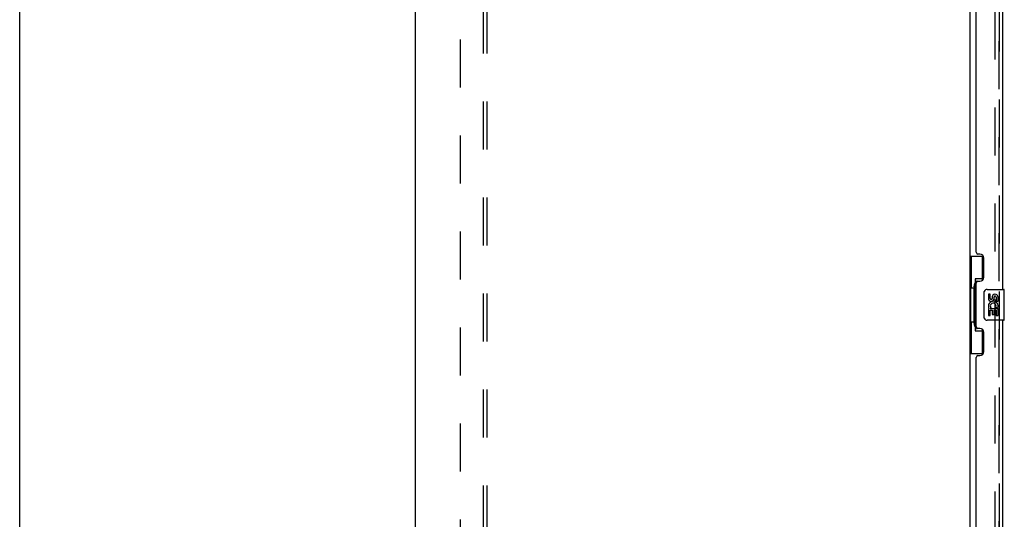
# Model space of a CAD drawing. Header units: inches. Extents: x 0 to 283, y 0 to 183.
# Tile 5 of 83: x 0 to 32, y 96 to 112. Entities that reach past the tile are written whole.
import ezdxf

# ---------------------------------------------------------------- set-up
doc = ezdxf.new("R2010")
doc.units = ezdxf.units.IN
doc.header["$LTSCALE"] = 15.583333
doc.header["$MEASUREMENT"] = 0
doc.linetypes.add('HIDDEN', pattern=[0.2, 0.1, -0.1])
doc.layers.get('0').update_dxf_attribs({"linetype": 'CONTINUOUS'})
for name, color, linetype in [('DEFAULT_2', 8, 'HIDDEN'), ('LEFTHAND_DOOR_ASSEMBLY', 7, 'CONTINUOUS'), ('RIGHTHAND_DOOR_ASSEMBLY', 7, 'CONTINUOUS'), ('SUBPANEL', 7, 'CONTINUOUS')]:
    doc.layers.add(name, color=color, linetype=linetype)

msp = doc.modelspace()

# ---------------------------------------------------------------- linework, layer by layer
at = {"color": 7, "linetype": 'Continuous'}
msp.add_line((0, 0), (0, 183.333), dxfattribs=at)
at = {"color": 3, "linetype": 'Continuous'}
for p, q in [((12.852, 59.86), (12.852, 127.652)), ((30.852, 124.308), (30.852, 63.204))]:
    msp.add_line(p, q, dxfattribs=at)
at = {"layer": 'DEFAULT_2', "color": 8, "linetype": 'HIDDEN'}
msp.add_line((31.665, 124.491), (31.665, 63.022), dxfattribs=at)
at = {"layer": 'LEFTHAND_DOOR_ASSEMBLY', "color": 8, "linetype": 'HIDDEN'}
msp.add_line((31.806, 62.753), (31.806, 124.76), dxfattribs=at)
at = {"layer": 'LEFTHAND_DOOR_ASSEMBLY', "color": 3, "linetype": 'Continuous'}
for p, q in [((31.91, 119.506), (31.91, 103.006)), ((31.056, 104.214), (31.056, 118.299)), ((31.176, 104.154), (31.116, 104.154)), ((31.306, 103.404), (31.306, 104.024)), ((31.116, 103.274), (31.176, 103.274)), ((31.056, 101.799), (31.056, 103.214)), ((31.91, 102.006), (31.91, 85.506)), ((31.176, 101.739), (31.116, 101.739)), ((31.306, 100.989), (31.306, 101.609)), ((31.056, 86.714), (31.056, 100.799)), ((31.116, 100.859), (31.176, 100.859))]:
    msp.add_line(p, q, dxfattribs=at)
at = {"layer": 'LEFTHAND_DOOR_ASSEMBLY', "color": 7, "linetype": 'Continuous'}
for p, q in [((30.852, 104.081), (31.293, 104.081)), ((30.891, 104.081), (30.891, 103.056)), ((31.256, 104.081), (31.256, 103.301)), ((31.029, 103.346), (31.029, 101.666)), ((31.256, 103.346), (31.029, 103.346)), ((30.87, 103.056), (30.87, 101.956)), ((30.87, 103.056), (30.992, 103.056)), ((30.992, 103.087), (30.992, 103.107)), ((30.992, 101.956), (30.992, 103.056)), ((31.415, 103.006), (31.955, 103.006)), ((31.97, 102.021), (31.97, 102.991)), ((31.315, 102.106), (31.315, 102.906)), ((31.453, 102.852), (31.453, 102.716)), ((31.516, 102.852), (31.453, 102.852)), ((31.516, 102.716), (31.516, 102.852)), ((31.581, 102.778), (31.581, 102.709)), ((31.642, 102.716), (31.642, 102.758)), ((31.704, 102.758), (31.704, 102.621)), ((31.767, 102.621), (31.767, 102.758)), ((31.453, 102.391), (31.453, 102.16)), ((31.471, 102.391), (31.453, 102.391)), ((31.506, 102.391), (31.533, 102.41)), ((31.506, 102.391), (31.767, 102.391)), ((31.516, 102.16), (31.516, 102.328)), ((31.516, 102.328), (31.581, 102.328)), ((31.581, 102.328), (31.581, 102.192)), ((31.642, 102.192), (31.642, 102.328)), ((31.642, 102.328), (31.704, 102.328)), ((31.697, 102.427), (31.754, 102.402)), ((31.704, 102.621), (31.767, 102.621)), ((31.704, 102.328), (31.704, 102.16)), ((31.767, 102.16), (31.767, 102.391)), ((31.955, 102.006), (31.415, 102.006)), ((31.453, 102.16), (31.516, 102.16)), ((31.581, 102.192), (31.642, 102.192)), ((31.704, 102.16), (31.767, 102.16)), ((30.87, 101.956), (30.992, 101.956)), ((30.891, 101.956), (30.891, 100.931)), ((30.992, 101.906), (30.992, 101.926)), ((31.029, 101.666), (31.256, 101.666)), ((31.256, 101.711), (31.256, 100.931)), ((30.852, 100.931), (31.293, 100.931))]:
    msp.add_line(p, q, dxfattribs=at)
for points in [[(31.029, 103.323), (31.03, 103.319), (31.03, 103.316), (31.031, 103.312), (31.032, 103.307), (31.034, 103.302), (31.036, 103.297), (31.038, 103.292), (31.041, 103.286), (31.045, 103.279), (31.049, 103.272), (31.053, 103.265), (31.058, 103.257), (31.063, 103.249), (31.065, 103.245)], [(31.315, 102.906), (31.316, 102.913), (31.316, 102.919), (31.317, 102.925), (31.318, 102.931), (31.32, 102.937), (31.322, 102.942)], [(31.322, 102.07), (31.32, 102.076), (31.318, 102.082), (31.317, 102.088), (31.316, 102.094), (31.316, 102.1), (31.315, 102.106)], [(31.065, 101.767), (31.063, 101.764), (31.058, 101.755), (31.053, 101.748), (31.049, 101.74), (31.045, 101.733), (31.041, 101.727), (31.038, 101.721), (31.036, 101.715), (31.034, 101.71), (31.032, 101.705), (31.031, 101.701), (31.03, 101.697), (31.03, 101.693), (31.029, 101.69)]]:
    msp.add_lwpolyline(points, dxfattribs=at)
at = {"layer": 'LEFTHAND_DOOR_ASSEMBLY', "color": 3, "linetype": 'Continuous'}
for centre, radius, start, end in [((31.116, 104.214), 0.06, 180, 270), ((31.176, 104.024), 0.13, 0, 90), ((31.116, 103.214), 0.06, 90, 180), ((31.176, 103.404), 0.13, 270, 360), ((31.116, 101.799), 0.06, 180, 270), ((31.176, 101.609), 0.13, 0, 90), ((31.116, 100.799), 0.06, 90, 180), ((31.176, 100.989), 0.13, 270, 360)]:
    msp.add_arc(centre, radius, start, end, dxfattribs=at)
at = {"layer": 'LEFTHAND_DOOR_ASSEMBLY', "color": 7, "linetype": 'Continuous'}
for centre, radius, start, end in [((31.415, 102.906), 0.1, 90, 158.7946), ((31.955, 102.991), 0.015, 0, 90), ((31.547, 102.716), 0.0943, 180, 360), ((31.547, 102.716), 0.0314, 180, 261.2295), ((31.547, 102.721), 0.0362, 263.4285, 341.7628), ((31.673, 102.758), 0.0943, 68.6999, 167.4338), ((31.673, 102.758), 0.0314, 0, 180.0485), ((31.673, 102.758), 0.0943, 0, 68.6704), ((31.607, 102.464), 0.154, 161.4199, 206.1963), ((31.61, 102.464), 0.157, 336.5966, 161.8791), ((31.61, 102.464), 0.157, 205.737, 207.8532), ((31.61, 102.464), 0.0943, 336.5966, 215.1122), ((31.415, 102.106), 0.1, 201.205, 270), ((31.955, 102.021), 0.015, 270, 360)]:
    msp.add_arc(centre, radius, start, end, dxfattribs=at)
for centre, start_param, end_param in [((31.096, 103.097), 0.699287, 1.51401), ((31.096, 103.097), -4.655602, -3.84088), ((31.096, 101.916), 0.699287, 1.51401), ((31.096, 101.916), -4.655602, -3.84088)]:
    msp.add_ellipse(centre, major_axis=(0, 0.18), ratio=0.579493, start_param=start_param, end_param=end_param, dxfattribs=at)
at = {"layer": 'RIGHTHAND_DOOR_ASSEMBLY', "color": 8, "linetype": 'HIDDEN'}
msp.add_line((31.806, 124.76), (31.806, 62.753), dxfattribs=at)
at = {"layer": 'SUBPANEL', "color": 8, "linetype": 'HIDDEN'}
for p, q in [((15.056, 63.913), (15.056, 123.6)), ((15.181, 63.913), (15.181, 123.6)), ((14.306, 117.35), (14.306, 70.163))]:
    msp.add_line(p, q, dxfattribs=at)

doc.saveas('drawing.dxf')
